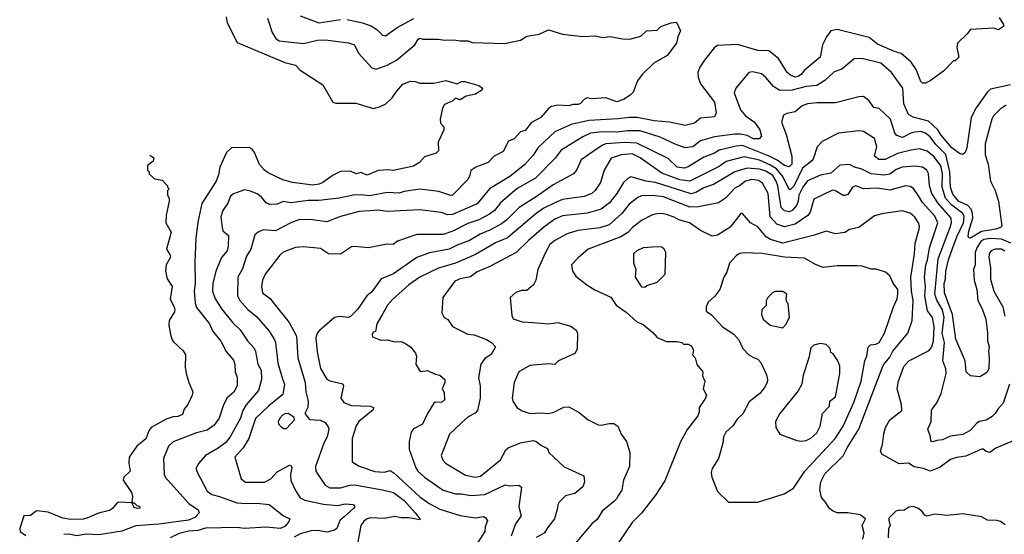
# Model space of a CAD drawing. Extents: x 1793424 to 1900092, y 321114 to 470632.
# Tile 203 of 256: x 1824836 to 1831183, y 438867 to 442186. Entities that reach past the tile are written whole.
import ezdxf

# ---------------------------------------------------------------- set-up
doc = ezdxf.new("R2010")
doc.units = 0

msp = doc.modelspace()

# ---------------------------------------------------------------- linework, layer by layer
at = {"layer": '0CON05XD'}
for points in [[(1826166.2, 442205), (1826173.3, 442165), (1826238.8, 442038.8), (1826545, 441910.8), (1826615, 441893.3), (1826645, 441860), (1826790, 441765), (1826853.8, 441655), (1826875, 441646.7), (1827003, 441647), (1827116.1, 441613.9), (1827155.9, 441624.1), (1827195.8, 441644.2), (1827237, 441683), (1827265, 441722.5), (1827305, 441770), (1827355, 441790), (1827385, 441788), (1827416.1, 441776.1), (1827505, 441776.2), (1827583.9, 441793.9), (1827655, 441773.3), (1827685, 441786.7), (1827705, 441786.7), (1827795, 441762.5), (1827820, 441745), (1827815, 441732.5), (1827775, 441706.7), (1827715, 441692.5), (1827675, 441670), (1827645, 441680), (1827628.3, 441661.7), (1827575, 441640), (1827562.5, 441615), (1827547.5, 441545), (1827548.3, 441518.3), (1827570, 441495), (1827570, 441475), (1827533, 441397), (1827535, 441340), (1827520, 441325), (1827445, 441302.5), (1827413.3, 441265), (1827375, 441242), (1827243, 441213), (1827215, 441217.5), (1827147, 441213), (1827075, 441182.5), (1827035, 441200), (1827005, 441192.5), (1826968.3, 441208.3), (1826905, 441207.5), (1826856.4, 441183.6), (1826791.2, 441135), (1826765.7, 441125.7), (1826725, 441119.4), (1826594.1, 441135.9), (1826533.4, 441153.4), (1826438.8, 441198.8), (1826413.3, 441215), (1826382.1, 441252.1), (1826349.7, 441329.7), (1826335, 441350), (1826315, 441361.2), (1826200.7, 441359.3), (1826169.5, 441330.5), (1826126, 441235), (1826117.5, 441185), (1826102.1, 441145), (1826009.7, 441000.3), (1825985, 440880), (1825972.5, 440775), (1825964.2, 440625), (1825966.7, 440485), (1825960, 440435), (1825967, 440357), (1825975, 440330), (1826060, 440225), (1826079.4, 440179.4), (1826132.1, 440112.1), (1826167.5, 440045), (1826215, 439990), (1826222.9, 439965), (1826226, 439915), (1826238.8, 439878.8), (1826237.1, 439825), (1826216.2, 439783.8), (1826171.9, 439745), (1826147.5, 439695), (1826121.4, 439615), (1826090.3, 439569.7), (1826045, 439539.2), (1825975, 439520.8), (1825825, 439462.5), (1825796, 439435), (1825764, 439355), (1825768, 439255), (1825774, 439235), (1825926.4, 439066.4), (1825986.7, 439025), (1825992.5, 439005), (1825965.5, 438974.5), (1825925, 438957.1), (1825733.2, 438933.2), (1825585, 438920.4), (1825495, 438886.5), (1825347.3, 438862.7), (1825265, 438868.5), (1825205, 438857.9), (1825155, 438867.5), (1825120, 438865)], [(1826434.2, 442195), (1826463.2, 442103.2), (1826488, 442065), (1826509.1, 442049.1), (1826665, 442033.3), (1826755, 442053.3), (1826805, 442055.6), (1826955, 442037.5), (1826993.3, 442025), (1827019.2, 441969.2), (1827105, 441876.2), (1827135, 441868), (1827205, 441892.9), (1827265, 441925.7), (1827383.8, 442025), (1827405, 442060), (1827415, 442066.2), (1827435, 442061.2), (1827535, 442061.2), (1827575, 442054), (1827635, 442056), (1827675, 442048.8), (1827725, 442048.8), (1827755, 442040), (1827961.7, 442031.7), (1828065, 442053.8), (1828105, 442080), (1828185, 442093.3), (1828245, 442120), (1828335, 442093.8), (1828465, 442076.7), (1828545, 442081.2), (1828595, 442072), (1828642.3, 442077.7), (1828722.7, 442062.7), (1828769.2, 442060.8), (1828839.5, 442080.5), (1828876.8, 442113.2), (1828945, 442118.8), (1828968.3, 442141.7), (1829036.1, 442166.1), (1829065, 442170), (1829072.5, 442165), (1829096.2, 442115), (1829078, 442075), (1829069.2, 442035), (1829008.8, 441955), (1828924.4, 441905.6), (1828848.3, 441831.7), (1828819.3, 441790.7), (1828790.7, 441719.3), (1828770.5, 441699.5), (1828727.9, 441672.1), (1828685, 441656), (1828615, 441682.5), (1828525, 441676.7), (1828495, 441682.5), (1828477, 441673), (1828450, 441645), (1828435, 441639.2), (1828401.7, 441638.3), (1828375, 441630), (1828305, 441633.8), (1828265, 441626.2), (1828245, 441613.8), (1828195, 441556.2), (1828135, 441523.3), (1828095, 441471.2), (1828065, 441463.3), (1828023, 441417), (1827987, 441403), (1827953, 441337), (1827895, 441306.7), (1827856.7, 441265), (1827775.8, 441234.2), (1827745, 441212.5), (1827735.7, 441175), (1827724.2, 441155), (1827626, 441055), (1827615, 441051.4), (1827538.3, 441078.3), (1827415, 441092.2), (1827315, 441078.1), (1827282.2, 441067.8), (1827205, 441072.2), (1827090.7, 441049.3), (1827035, 441057.5), (1826985, 441054.4), (1826895, 441035.6), (1826765, 441020), (1826695, 441020), (1826585, 441005.6), (1826535, 441012.5), (1826495, 440996.2), (1826446.1, 440993.9), (1826425, 441003.8), (1826395, 441041.2), (1826370.9, 441060.9), (1826325, 441080), (1826285, 441088), (1826215, 441062), (1826195, 441048.8), (1826176.8, 441003.2), (1826146, 440955), (1826132.9, 440915), (1826140.8, 440845), (1826146.2, 440825), (1826181.2, 440795), (1826180, 440725), (1826172.5, 440695), (1826137.6, 440652.4), (1826101.4, 440565), (1826081.4, 440485), (1826078.1, 440435), (1826097.1, 440385), (1826139.3, 440319.3), (1826209.8, 440229.8), (1826257.1, 440185), (1826304.2, 440115), (1826347.6, 440067.6), (1826356.9, 440045), (1826370.8, 439965), (1826391.9, 439925), (1826395.7, 439865), (1826375.8, 439795), (1826295, 439702), (1826275.4, 439664.6), (1826260, 439615), (1826192.9, 439495), (1826165, 439460), (1826115, 439422.2), (1826034, 439375), (1825990, 439325), (1825974, 439295), (1825976.1, 439276.1), (1826045, 439144), (1826075, 439123.1), (1826125, 439111.1), (1826235, 439070), (1826295, 439064.4), (1826365, 439066.7), (1826445, 439058), (1826536.8, 438986.8), (1826576.4, 438966.4), (1826568.8, 438945), (1826545, 438916.2), (1826515, 438904.4), (1826425, 438913.5), (1826285, 438904.4), (1826235, 438910.8), (1826032.9, 438907.1), (1825985, 438890.3), (1825925, 438887.3), (1825865, 438871.8), (1825806, 438845)], [(1831150.3, 442200.3), (1831177.5, 442155), (1831178.3, 442141.7), (1831145, 442120), (1831115, 442131.2), (1830965, 442123.3), (1830943.3, 442095), (1830880, 442035), (1830877, 442007), (1830890, 441945), (1830865, 441920), (1830855, 441920), (1830790, 441855), (1830705, 441792.5), (1830675, 441777.5), (1830655, 441777.5), (1830645, 441787.5), (1830615.5, 441865.5), (1830581.7, 441911.7), (1830518.2, 441968.2), (1830475, 441980.5), (1830365, 442027.8), (1830312.1, 442072.1), (1830105, 442123.8), (1830065, 442113.3), (1830036.7, 442075), (1830011.2, 442025), (1829996, 441945), (1829891.7, 441858.3), (1829876.2, 441835), (1829855, 441820.6), (1829835, 441815.8), (1829805, 441827.5), (1829782.9, 441845), (1829726.2, 441935), (1829665, 441984.2), (1829595, 441987.5), (1829463.6, 442026.4), (1829335, 442018.6), (1829313.3, 442005), (1829250, 441925), (1829220.5, 441879.5), (1829208, 441845), (1829209.2, 441815), (1829225, 441773.3), (1829314.1, 441654.1), (1829326.2, 441585), (1829315, 441560), (1829225, 441551.2), (1829185, 441518), (1829125, 441502.9), (1829025, 441524.2), (1828925, 441532.7), (1828815.5, 441555.5), (1828763.7, 441556.3), (1828693.1, 441546.9), (1828505, 441536.7), (1828389.8, 441510.2), (1828286.3, 441463.7), (1828177.2, 441362.8), (1828146.9, 441313.1), (1828090.6, 441249.4), (1827994.6, 441175.4), (1827863.8, 441096.2), (1827785, 440998.6), (1827625, 440930.6), (1827595, 440928.1), (1827552.1, 440942.1), (1827415, 440958.6), (1827205, 440948.6), (1827145, 440958.1), (1827095, 440953.5), (1827025, 440948.9), (1826905, 440915.6), (1826817, 440883), (1826707.9, 440897.9), (1826635, 440894.4), (1826583.3, 440875), (1826485, 440824), (1826405, 440830), (1826372.5, 440815), (1826352.3, 440797.7), (1826326.2, 440705), (1826298.3, 440661.7), (1826271.7, 440578.3), (1826242.5, 440525), (1826240.8, 440405), (1826254.5, 440374.5), (1826306.8, 440316.8), (1826365, 440270), (1826445, 440176.2), (1826475.8, 440125), (1826484.4, 440104.4), (1826500.3, 439970.3), (1826531.2, 439868.8), (1826542.5, 439835), (1826532.1, 439767.9), (1826442.5, 439695), (1826357, 439613), (1826312.2, 439485), (1826276.5, 439425), (1826223.8, 439365), (1826263.3, 439225), (1826292.3, 439202.3), (1826415, 439202.9), (1826455.5, 439224.5), (1826495, 439270.8), (1826575, 439313.3), (1826585, 439307.5), (1826590, 439295), (1826581.7, 439251.7), (1826584.2, 439214.2), (1826616, 439145), (1826643, 439103), (1826675, 439087.1), (1826795, 439060.6), (1826885, 439053.1), (1826935, 439064.2), (1826985, 439060), (1826996.4, 439046.4), (1826990, 439035), (1826928.8, 438981.2), (1826900.8, 438955), (1826880, 438905), (1826865, 438892.5), (1826815, 438880.5), (1826755, 438891.8), (1826715, 438889.3), (1826645, 438870), (1826605, 438849.1)], [(1826645, 442211.2), (1826765, 442165.7), (1826905, 442187.1)], [(1826947, 442187), (1827045, 442166.9), (1827105, 442144.4), (1827140.6, 442120.6), (1827175, 442086.2), (1827195, 442082), (1827268.8, 442135), (1827376.1, 442193.9)], [(1830529.4, 441745), (1830455, 441846), (1830386.6, 441906.6), (1830265, 441936.2), (1830215, 441933.8), (1830135, 441868), (1830085, 441850), (1830025, 441794.2), (1829975, 441762.2), (1829905.5, 441755.5), (1829815, 441731.5), (1829735, 441729.4), (1829695, 441754.2), (1829645, 441814), (1829617, 441837), (1829558.8, 441848.8), (1829535, 441846.2), (1829451.2, 441745), (1829441.2, 441715), (1829482.5, 441605), (1829514.2, 441565), (1829572.9, 441525), (1829607.1, 441475), (1829616.7, 441435), (1829601.7, 441418.3), (1829565, 441418.5), (1829525, 441439.6), (1829482.8, 441447.2), (1829445, 441448.5), (1829315, 441431.5), (1829225, 441404.4), (1829175, 441365.6), (1829125, 441360), (1829062.2, 441382.2), (1828965, 441427.8), (1828835, 441468.5), (1828755, 441469.2), (1828685, 441459.6), (1828592.2, 441462.2), (1828515, 441453.8), (1828465, 441431.1), (1828325.5, 441344.5), (1828287.8, 441292.2), (1828162, 441165), (1828043.3, 441096.7), (1827935, 441005.7), (1827896.9, 440955), (1827865, 440931.1), (1827795, 440895.5), (1827725, 440871.5), (1827628.5, 440821.5), (1827565, 440801.1), (1827395, 440800), (1827272.3, 440757.7), (1827243, 440737), (1827202.3, 440737.7), (1827085, 440714.2), (1826995, 440723.3), (1826975, 440720), (1826905, 440673.8), (1826825.8, 440675.8), (1826775, 440710), (1826665, 440722), (1826615, 440715.8), (1826535, 440687.5), (1826512.1, 440667.9), (1826418.8, 440545), (1826400.8, 440505), (1826394.3, 440465), (1826400.8, 440425), (1826452, 440385), (1826468, 440365), (1826572.6, 440232.6), (1826620.5, 440145), (1826628.6, 440005), (1826675.7, 439845), (1826680, 439785), (1826696, 439725), (1826693.3, 439685), (1826673.3, 439645), (1826705, 439606.7), (1826773.9, 439603.9), (1826805, 439587.5), (1826825, 439560), (1826828, 439545), (1826818.6, 439495), (1826795.7, 439455), (1826743.1, 439305), (1826744.3, 439275), (1826755, 439256.2), (1826804.5, 439184.5), (1826835.7, 439165.7), (1826904.5, 439165.5), (1826965, 439184.3), (1826993.4, 439186.6), (1827175, 439154.4), (1827245.4, 439135.4), (1827315.3, 439085.3), (1827386, 439005), (1827416.7, 438965), (1827415, 438960), (1827345, 438973.1), (1827295, 438972.1), (1827255, 438981.8), (1827185, 438968.9), (1827097.2, 438972.8), (1827075, 438967.3), (1827055, 438952.5), (1827035.6, 438924.4), (1827013.9, 438806.1)], [(1831223, 441767), (1831092.7, 441737.3), (1831075, 441721.2), (1831002.1, 441617.9), (1830968.6, 441555), (1830941.2, 441358.8), (1830930.7, 441329.3), (1830915, 441317.5), (1830893.9, 441323.9), (1830845, 441358.8), (1830775, 441440.6), (1830753.5, 441475), (1830695, 441532.5), (1830595, 441556.5), (1830565, 441574), (1830534.3, 441644.3), (1830529.4, 441745)], [(1831195, 441634.3), (1831155, 441609.2), (1831114, 441565), (1831102.9, 441545), (1831060, 441385), (1831060, 441315), (1831079.5, 441255), (1831094.3, 441145), (1831124.4, 441085), (1831144.3, 441015), (1831167.5, 440855), (1831157.5, 440845), (1831127.5, 440835), (1831035, 440820.8), (1830965, 440777.5), (1830955, 440778.8), (1830949.7, 440789.7), (1830955, 440821.2), (1830978.8, 440905), (1830978.2, 440935), (1830969.4, 440965), (1830946.9, 440986.9), (1830886.9, 441015), (1830851.4, 441061.4), (1830836.2, 441105), (1830831.1, 441205), (1830805, 441315.6), (1830741.1, 441381.1), (1830705, 441431.1), (1830675, 441454.5), (1830645.5, 441464.5), (1830605, 441460.5), (1830581.2, 441455), (1830525.8, 441425.8), (1830489.2, 441439.2), (1830478, 441455), (1830450, 441545), (1830375, 441612.5), (1830340.7, 441620.7), (1830310, 441665), (1830275, 441690), (1830245, 441688), (1830095, 441648.8), (1829975, 441649.2), (1829915, 441642.5), (1829879.1, 441630.9), (1829835, 441590.8), (1829781.7, 441581.7), (1829759.5, 441570.5), (1829746, 441525), (1829775.8, 441445), (1829813.6, 441305), (1829813.3, 441255), (1829795, 441237.5), (1829765, 441244.6), (1829719, 441279), (1829666.6, 441306.6), (1829495, 441374.6), (1829455, 441371.2), (1829345, 441345.5), (1829315, 441324.4), (1829245, 441298.9), (1829145, 441236.7), (1829120.7, 441229.3), (1829075, 441235.4), (1829015, 441291.1), (1828815, 441390), (1828735, 441393.1), (1828614, 441386), (1828592.5, 441377.5), (1828533.5, 441336.5), (1828455, 441282), (1828424.2, 441215), (1828405, 441192.5), (1828275, 441121.4), (1828165, 441043.1), (1828054.7, 440975.3), (1827975.7, 440895), (1827941.7, 440868.3), (1827870.2, 440829.8), (1827805, 440803.3), (1827735, 440761.8), (1827655, 440732.5), (1827605, 440706.5), (1827478.3, 440681.7), (1827395, 440652.9), (1827245, 440547.5), (1827166.7, 440515), (1827105, 440431.2), (1827074.5, 440405.5), (1827013.4, 440316.6), (1826968.9, 440271.1), (1826955, 440265.7), (1826898.3, 440271.7), (1826865.7, 440264.3), (1826767.8, 440182.2), (1826754.2, 440165), (1826745.7, 440135), (1826754.4, 440044.4), (1826775.6, 439935.6), (1826815, 439866.7), (1826835, 439856.2), (1826918.3, 439838.3), (1826922.5, 439825), (1826906.2, 439745), (1826925, 439716.2), (1826975, 439697.5), (1827095, 439693.8), (1827116.2, 439685), (1827115, 439670), (1827021.2, 439595), (1827005, 439567.5), (1826978.8, 439485), (1826980, 439335), (1827025, 439306), (1827125, 439271.4), (1827185, 439267.1), (1827225, 439278.8), (1827250.7, 439260.7), (1827415, 439107.8), (1827475, 439065.6), (1827545, 439028.1), (1827675, 438987.1), (1827775, 438973.1), (1827825, 438981.2), (1827837.5, 438975), (1827851.2, 438955), (1827836, 438915), (1827833.8, 438885), (1827756.2, 438765)], [(1831225, 440745.3), (1831165, 440770), (1831095, 440775.3), (1831051.5, 440768.5), (1831030.8, 440755), (1831006.2, 440715), (1830995.5, 440685), (1830995.6, 440605), (1830984.5, 440575), (1830987.8, 440505), (1831005.5, 440445), (1831012.9, 440375), (1831040.7, 440320.7), (1831064.5, 440255), (1831074.5, 440165), (1831073.3, 440115), (1831084.3, 440075), (1831080, 440045), (1831085.7, 440005), (1831083.3, 439935), (1831069.3, 439910.7), (1831025, 439882.5), (1830965, 439890), (1830937.5, 439915), (1830931.2, 439985), (1830869.4, 440125), (1830849.8, 440285), (1830797.7, 440425), (1830794.7, 440485), (1830804, 440515), (1830806.1, 440563.9), (1830822, 440638), (1830849.5, 440709.5), (1830877.2, 440785), (1830920, 440875), (1830925, 440916.2), (1830915.2, 440935.2), (1830845, 440989.3), (1830804.5, 441034.5), (1830782, 441105), (1830784.2, 441195), (1830772.9, 441242.9), (1830730.6, 441300.6), (1830685, 441338.9), (1830635, 441352.2), (1830582.5, 441345), (1830495, 441323.8), (1830415.4, 441284.6), (1830374.6, 441284.6), (1830346, 441305), (1830360, 441365), (1830345, 441418.8), (1830275, 441464.2), (1830245, 441470), (1830115, 441453.8), (1830009.3, 441400.7), (1829976.7, 441365), (1829953, 441293), (1829941.2, 441275), (1829881.9, 441228.1), (1829825, 441113.1), (1829805, 441091.9), (1829795, 441090.8), (1829755.2, 441175), (1829713.5, 441223.5), (1829675, 441248.4), (1829605, 441279.2), (1829505, 441301.1), (1829389.6, 441270.4), (1829345, 441239.5), (1829155, 441144.6), (1829092.3, 441152.3), (1828975, 441196.9), (1828835.9, 441295.9), (1828785, 441320), (1828712.5, 441315), (1828647.7, 441292.3), (1828603.8, 441215), (1828580, 441135), (1828545.8, 441085), (1828525, 441065.7), (1828475, 441045.7), (1828335, 441026.7), (1828285, 441005.6), (1828215, 440970.5), (1828164.7, 440935.3), (1827980.6, 440779.4), (1827903.3, 440746.7), (1827775, 440671.9), (1827645, 440614.6), (1827535, 440583.1), (1827415, 440525.8), (1827344, 440475), (1827239.1, 440380.9), (1827208, 440345), (1827173.8, 440286.2), (1827137.5, 440225), (1827130, 440175), (1827115, 440170), (1827107.5, 440155), (1827110.7, 440140.7), (1827165, 440120), (1827205, 440122), (1827255, 440108.8), (1827295, 440111.2), (1827325, 440096.2), (1827355.5, 440075.5), (1827388, 440035), (1827393.8, 440015), (1827390, 439965), (1827413.6, 439923.6), (1827425, 439917.5), (1827465, 439922.5), (1827515, 439900), (1827545, 439893.3), (1827577.5, 439865), (1827577.5, 439845), (1827560, 439805), (1827571.7, 439781.7), (1827573.8, 439735), (1827555, 439716.7), (1827515, 439720), (1827505, 439712.5), (1827464.1, 439645.9), (1827432.3, 439577.7), (1827375, 439546.2), (1827359.2, 439525), (1827345.7, 439465), (1827346.9, 439415), (1827389.2, 439295), (1827402, 439275), (1827445.5, 439235.5), (1827565, 439151.4), (1827645, 439128.1), (1827685, 439128.1), (1827745, 439117.8), (1827835, 439123.1), (1827965, 439185.8), (1827995, 439180), (1828053.6, 439183.6), (1828070.7, 439170.7), (1828054, 439045), (1828067.5, 438985), (1828032, 438935), (1828004.4, 438855.6)], [(1825675.9, 441312.2), (1825700, 441295), (1825696.4, 441273.6), (1825660, 441245), (1825660, 441215), (1825670, 441205), (1825671.7, 441191.7), (1825705, 441160), (1825755, 441150), (1825790, 441115), (1825790, 441105), (1825800, 441095), (1825790, 441085), (1825790, 441055), (1825800, 441035), (1825800, 441015), (1825780, 440925), (1825777.5, 440875), (1825812.5, 440815), (1825783.3, 440705), (1825805, 440672.5), (1825808.8, 440655), (1825780, 440605), (1825776.2, 440565), (1825786, 440515), (1825820, 440465), (1825807, 440383), (1825832.5, 440335), (1825836.2, 440315), (1825835, 440302.5), (1825800, 440245), (1825796.7, 440215), (1825808.8, 440155), (1825816.2, 440125), (1825828.3, 440108.3), (1825890.9, 440050.9), (1825904, 440025), (1825903.3, 439945), (1825910, 439905), (1825926.2, 439845), (1825952, 439785), (1825948, 439765), (1825920, 439705), (1825896.7, 439675), (1825885, 439640), (1825855, 439625.7), (1825825, 439624.2), (1825780.3, 439609.7), (1825684.4, 439555.6), (1825668.6, 439535), (1825648.3, 439481.7), (1825591.2, 439435), (1825541.2, 439365), (1825538.8, 439325), (1825548.8, 439275), (1825507.5, 439235), (1825503.3, 439215), (1825555.9, 439135.9), (1825562.5, 439115), (1825560, 439070), (1825575, 439070), (1825591.7, 439051.7), (1825608.3, 439048.3), (1825610, 439035), (1825595, 439032.5), (1825575, 439040), (1825560, 439070), (1825475, 439073.3), (1825462.3, 439067.7), (1825435, 439033.3), (1825415, 439020), (1825345, 439003.3), (1825269.2, 438970.8), (1825245, 438964), (1825165, 438961.9), (1825115, 438971.4), (1825019.1, 439009.1), (1824945, 439017.5), (1824905, 438987.5), (1824862.5, 438985), (1824836.2, 438905), (1824840, 438885), (1824875, 438858.8)], [(1831215.6, 439835), (1831176.3, 439713.7), (1831141.4, 439675), (1831124.4, 439645), (1831105, 439625.6), (1831065, 439602.2), (1831022.5, 439595), (1831005.6, 439584.4), (1830963.4, 439536.6), (1830915, 439510.8), (1830835, 439500), (1830785, 439476.9), (1830747.1, 439472.9), (1830723, 439463), (1830708.3, 439468.3), (1830707.5, 439495), (1830690, 439545), (1830710.5, 439595), (1830713.3, 439666.7), (1830747.5, 439715), (1830775.5, 439774.5), (1830806.9, 439905), (1830805.6, 439935), (1830787.5, 439985), (1830796.1, 440105), (1830782.8, 440165), (1830794.7, 440265.3), (1830783.3, 440315), (1830747.5, 440377.5), (1830735.4, 440415.4), (1830755.8, 440644.2), (1830832.3, 440842.3), (1830843.1, 440875), (1830840.4, 440905), (1830753.8, 441005), (1830716.2, 441065), (1830699.6, 441115), (1830694.3, 441195), (1830684, 441215), (1830655, 441235.7), (1830605, 441240.6), (1830525, 441235.5), (1830485, 441219.4), (1830445, 441190), (1830407.2, 441182.8), (1830325, 441192.2), (1830265, 441222.2), (1830216.7, 441235), (1830185, 441251.9), (1830121.7, 441248.3), (1830063.6, 441196.4), (1829996.9, 441183.1), (1829915, 441146.5), (1829884.8, 441105.2), (1829858.6, 441055), (1829854, 441015), (1829842.9, 440987.1), (1829815, 440955.6), (1829795, 440946.7), (1829765, 440953.1), (1829743.5, 440975), (1829722.9, 441115), (1829712.2, 441145), (1829690.5, 441180.5), (1829645, 441208.4), (1829605, 441222.2), (1829525, 441228.5), (1829446, 441205), (1829307.6, 441122.4), (1829245, 441101.8), (1829195, 441070.5), (1829165, 441062.7), (1828935, 441135.5), (1828874.5, 441144.5), (1828775, 441172), (1828755, 441162), (1828729.2, 441135), (1828685, 441064), (1828638.1, 441005), (1828585, 440963.1), (1828495, 440937.3), (1828335, 440921.1), (1828285, 440900), (1828215, 440846.9), (1828115, 440761.4), (1828036.4, 440683.6), (1827866.5, 440593.5), (1827785, 440559.2), (1827741.7, 440528.3), (1827675, 440514.3), (1827640.2, 440499.8), (1827563.3, 440395), (1827556.7, 440295), (1827572.5, 440265), (1827595, 440252.5), (1827625, 440206.7), (1827725, 440158), (1827765, 440152.5), (1827844.2, 440124.2), (1827876.7, 440105), (1827902.5, 440075), (1827875, 440027.5), (1827835, 440000), (1827808, 439965), (1827794.3, 439875), (1827804, 439825), (1827803.8, 439745), (1827786.7, 439665), (1827772.3, 439647.7), (1827725.9, 439624.1), (1827683.3, 439585), (1827607.3, 439512.7), (1827553.8, 439375), (1827563.3, 439345), (1827580, 439325), (1827709.3, 439249.3), (1827775, 439234.4), (1827807.4, 439242.6), (1827935, 439348), (1827969.1, 439410.9), (1827984.5, 439425.5), (1828065, 439455.8), (1828145, 439470.8), (1828165.9, 439465.9), (1828199.3, 439439.3), (1828239.3, 439419.3), (1828247.5, 439395), (1828345, 439301.2), (1828473.3, 439243.3), (1828477.5, 439205), (1828465, 439172), (1828415, 439130), (1828354.3, 439115.7), (1828313.3, 439075), (1828303.9, 439056.1), (1828303.8, 439035), (1828284.3, 438965.7), (1828245, 438916.7), (1828216, 438875), (1828164.5, 438845.5)], [(1831295, 439492.5), (1831128.3, 439421.7), (1831090, 439395), (1831065, 439400), (1831045.9, 439415.9), (1831035, 439416.2), (1830935, 439370.8), (1830875, 439362.5), (1830835, 439349.2), (1830769.8, 439300.2), (1830705, 439274.3), (1830662, 439292), (1830601.8, 439301.8), (1830565, 439325.4), (1830505, 439321.1), (1830394.2, 439384.2), (1830383.8, 439405), (1830397.1, 439445), (1830405.6, 439514.4), (1830417.5, 439555), (1830445, 439606.2), (1830522.5, 439665), (1830520, 439705), (1830491.2, 439805), (1830501.2, 439855), (1830535, 439950), (1830566.7, 439985), (1830698.3, 440051.7), (1830715.6, 440075), (1830725.3, 440114.7), (1830729.6, 440205), (1830718.9, 440265), (1830688.1, 440308.1), (1830671.3, 440405), (1830674.6, 440465), (1830668.9, 440525), (1830676.1, 440605), (1830686.7, 440635), (1830699.6, 440715), (1830753.3, 440875), (1830735, 440919.2), (1830655, 441007.1), (1830629.6, 441049.6), (1830596.4, 441096.4), (1830575, 441109.2), (1830545, 441114.2), (1830445, 441085.5), (1830365, 441099.6), (1830275, 441095.7), (1830225, 441114.2), (1830204.5, 441105.5), (1830175, 441058.8), (1830155, 441051.2), (1830145, 441051.2), (1830095, 441083.3), (1830074.5, 441085.5), (1829955, 441028.8), (1829930.8, 440945), (1829917.1, 440922.9), (1829835, 440867.8), (1829765, 440850), (1829716.7, 440866.7), (1829673.5, 440915), (1829660, 441065), (1829625, 441132), (1829599.3, 441149.3), (1829555, 441154.4), (1829514, 441145), (1829475, 441114.4), (1829445, 441099.4), (1829385, 441035.7), (1829341.2, 441005), (1829211.1, 440978.9), (1829155, 440977.5), (1828985, 441043.1), (1828915, 441052.7), (1828845, 441049.4), (1828820.2, 441039.8), (1828765, 440995.7), (1828717.1, 440935), (1828635, 440863.3), (1828575, 440844.4), (1828434.6, 440825.4), (1828365, 440804.4), (1828285, 440762.9), (1828254.3, 440735), (1828225.7, 440684.3), (1828176.2, 440575), (1828163.9, 440506.1), (1828147.5, 440475), (1828105, 440440), (1828071.7, 440438.3), (1828035, 440426.7), (1827997.5, 440395), (1828008.3, 440278.3), (1828017, 440257), (1828075, 440236.7), (1828145, 440232.5)], [(1830270, 438835), (1830278.8, 438875), (1830266.4, 438923.6), (1830287, 438967), (1830253, 438993), (1830175, 439006.2), (1830105, 439006), (1830075, 439018), (1830054.2, 439035), (1830030.8, 439075), (1830004.2, 439105), (1829993, 439153), (1829999.4, 439205), (1830025, 439256), (1830145, 439374), (1830170, 439425), (1830244.4, 439545), (1830386, 439916), (1830405, 439960), (1830445, 440010), (1830465, 440048.6), (1830560, 440165), (1830588.6, 440245), (1830595.4, 440375), (1830584.6, 440435), (1830580.9, 440525), (1830603.3, 440675), (1830607.8, 440745), (1830633.1, 440835), (1830635.6, 440855), (1830630, 440875), (1830605, 440912), (1830575, 440939.2), (1830525, 440952.5), (1830393, 440933), (1830345, 440920), (1830245, 440846.2), (1830185, 440832), (1830155, 440813.8), (1830095, 440804), (1830035, 440822.5), (1829950, 440795), (1829755, 440745.6), (1829675, 440768.2), (1829648.6, 440785), (1829595, 440849.2), (1829546.2, 440875), (1829495.9, 440935.9), (1829485, 440936.7), (1829415, 440848.8), (1829335, 440796), (1829299.3, 440789.3), (1829225, 440826.7), (1829152.5, 440875), (1829085, 440894.2), (1829055, 440911.4), (1829005, 440928.6), (1828975, 440935.7), (1828945.9, 440934.1), (1828915, 440927.5), (1828845, 440890), (1828786, 440845), (1828755, 440812.9), (1828711.2, 440785), (1828500, 440705), (1828435, 440650), (1828393.8, 440605), (1828398.8, 440565), (1828421.7, 440531.7), (1828491.2, 440475), (1828542.6, 440442.6), (1828646.8, 440396.8), (1828681.2, 440345), (1828745, 440299.2), (1828815, 440236.2), (1828855, 440220), (1828917.7, 440167.7), (1828945.9, 440135.9), (1829005, 440111.2), (1829075, 440111.2), (1829103.8, 440103.8), (1829115, 440092.5), (1829145, 440092.5), (1829165, 440082.5), (1829180, 440055), (1829172.5, 440025), (1829190, 440005), (1829201.7, 439961.7), (1829240, 439915), (1829238.3, 439888.3), (1829252.5, 439855), (1829242.5, 439805), (1829262.5, 439765), (1829257.5, 439745), (1829216.7, 439685), (1829216.2, 439655), (1829208.3, 439631.7), (1829140, 439545), (1829095.7, 439464.3), (1828995, 439212.5), (1828935, 439120), (1828845, 439003.3), (1828785, 438943.3), (1828698.8, 438815)], [(1828865, 440460), (1828878.3, 440471.7), (1828945, 440492.5), (1828996.7, 440545), (1829001.2, 440685), (1828991.2, 440705), (1828975, 440718), (1828945, 440722), (1828855, 440714), (1828813.3, 440695), (1828792.5, 440675), (1828793, 440617), (1828807.5, 440575), (1828803.8, 440525), (1828845, 440462.5), (1828865, 440460)], [(1831185, 440693.1), (1831165.3, 440705.3), (1831124.6, 440705.4), (1831098.8, 440695), (1831087.6, 440682.4), (1831082.2, 440655), (1831093.1, 440585), (1831093.3, 440513.3), (1831114.5, 440435), (1831172.5, 440335), (1831185.7, 440274.3)], [(1829595, 439073.8), (1829763, 439127), (1829823.3, 439165), (1829897.5, 439275), (1830093.8, 439486.2), (1830144.4, 439565), (1830212, 439718), (1830260, 439855), (1830282.9, 439985), (1830296.7, 440015), (1830305.7, 440074.3), (1830320.5, 440089.5), (1830355, 440092.5), (1830375, 440104), (1830411.4, 440165), (1830468, 440335), (1830492.5, 440385), (1830495.8, 440415.8), (1830495.6, 440445), (1830465.9, 440485.9), (1830445, 440533.3), (1830417.7, 440557.7), (1830356.1, 440576.1), (1830325, 440576.2), (1830266.1, 440596.1), (1830235, 440598.8), (1830105, 440597.5), (1830015, 440587.5), (1829965, 440606), (1829895, 440648.6), (1829765, 440653.3), (1829622.9, 440677.1), (1829505, 440682.5), (1829475, 440678), (1829455, 440663.8), (1829412, 440615), (1829395, 440557.5), (1829373.8, 440525), (1829348, 440445), (1829316.6, 440403.4), (1829274, 440365), (1829261.2, 440335), (1829260, 440305), (1829295, 440282.5), (1829366.7, 440205), (1829438.3, 440158.3), (1829470.5, 440120.5), (1829496.7, 440065), (1829536.7, 440025), (1829565, 440006.2), (1829595, 439996.2), (1829613.8, 439975), (1829650, 439895), (1829656.2, 439865), (1829653.3, 439845), (1829637.3, 439812.7), (1829606.2, 439775), (1829538.3, 439721.7), (1829496.8, 439643.2), (1829460.5, 439609.5), (1829433, 439567), (1829387.5, 439525), (1829373.3, 439495), (1829368.8, 439455), (1829340, 439355), (1829299.3, 439290.7), (1829292.5, 439265), (1829297.5, 439235), (1829333, 439143), (1829403.9, 439073.9), (1829595, 439073.8)], [(1829755, 440197.5), (1829775, 440220), (1829797.5, 440265), (1829790, 440355), (1829780, 440365), (1829777.5, 440385), (1829780, 440415), (1829755, 440432.5), (1829705, 440433.3), (1829687.5, 440425), (1829657.5, 440395), (1829648.3, 440371.7), (1829647, 440343), (1829620, 440315), (1829616.7, 440285), (1829627.5, 440255), (1829672.5, 440215), (1829755, 440197.5)], [(1828145, 440232.5), (1828245, 440224.2), (1828305, 440233.8), (1828388.3, 440208.3), (1828423, 440183), (1828432.5, 440165), (1828429.3, 440060.7), (1828415, 440032.5), (1828310, 439985), (1828285, 439962.5), (1828245, 439966.7), (1828125, 439956), (1828054.4, 439915.6), (1828024, 439845), (1828010, 439745), (1828013.8, 439725), (1828042.7, 439682.7), (1828075, 439663.8), (1828127, 439647), (1828195, 439651.2), (1828245, 439646.7), (1828280, 439655), (1828343.6, 439686.4), (1828375, 439688.8), (1828442.3, 439652.3), (1828500, 439605), (1828565, 439572.5), (1828585, 439570), (1828635, 439582.5), (1828665, 439582.5), (1828692.5, 439565), (1828712.3, 439512.3), (1828746.7, 439465), (1828770, 439395), (1828766.4, 439303.6), (1828727.5, 439215), (1828717.7, 439152.3), (1828695, 439120), (1828683.6, 439096.4), (1828663.9, 439076.1), (1828590, 439015), (1828557.7, 438962.3), (1828523.3, 438935), (1828414, 438805)], [(1829875, 439467.5), (1829905, 439472.5), (1829935, 439486.7), (1829975, 439521.2), (1829996, 439565), (1830011.2, 439645), (1830056, 439694), (1830057.5, 439725), (1830095, 439752.5), (1830123.6, 439903.6), (1830121.7, 439951.7), (1830110, 439985), (1830080, 440030), (1830065, 440040), (1830060, 440065), (1830035, 440090), (1829995, 440097.5), (1829955, 440087.5), (1829935, 440070), (1829922.5, 440005), (1829887, 439893), (1829877.5, 439835), (1829855, 439792.5), (1829735, 439646.7), (1829708.8, 439595), (1829710, 439555), (1829735, 439512.5), (1829845, 439472.5), (1829875, 439467.5)], [(1826538.3, 439548.3), (1826555, 439550), (1826607.5, 439605), (1826605, 439620), (1826566.2, 439646.2), (1826545, 439644), (1826530, 439635), (1826512, 439615), (1826503, 439593), (1826505, 439580), (1826520.7, 439560.7), (1826538.3, 439548.3)], [(1831188.3, 438928.3), (1831158.8, 438948.8), (1831135, 438956.7), (1831075, 438958), (1831035, 438980), (1830915, 438998), (1830815, 438988), (1830735, 438996), (1830683.9, 438983.9), (1830670, 438990), (1830653.9, 439013.9), (1830626.2, 439036.2), (1830595, 439046.4), (1830567.7, 439042.3), (1830535, 439020), (1830505, 439022.5), (1830483.3, 439016.7), (1830438.3, 438971.7), (1830437.5, 438955), (1830447.5, 438925), (1830437, 438903), (1830433.3, 438845)]]:
    msp.add_lwpolyline(points, dxfattribs=at)

doc.saveas('drawing.dxf')
